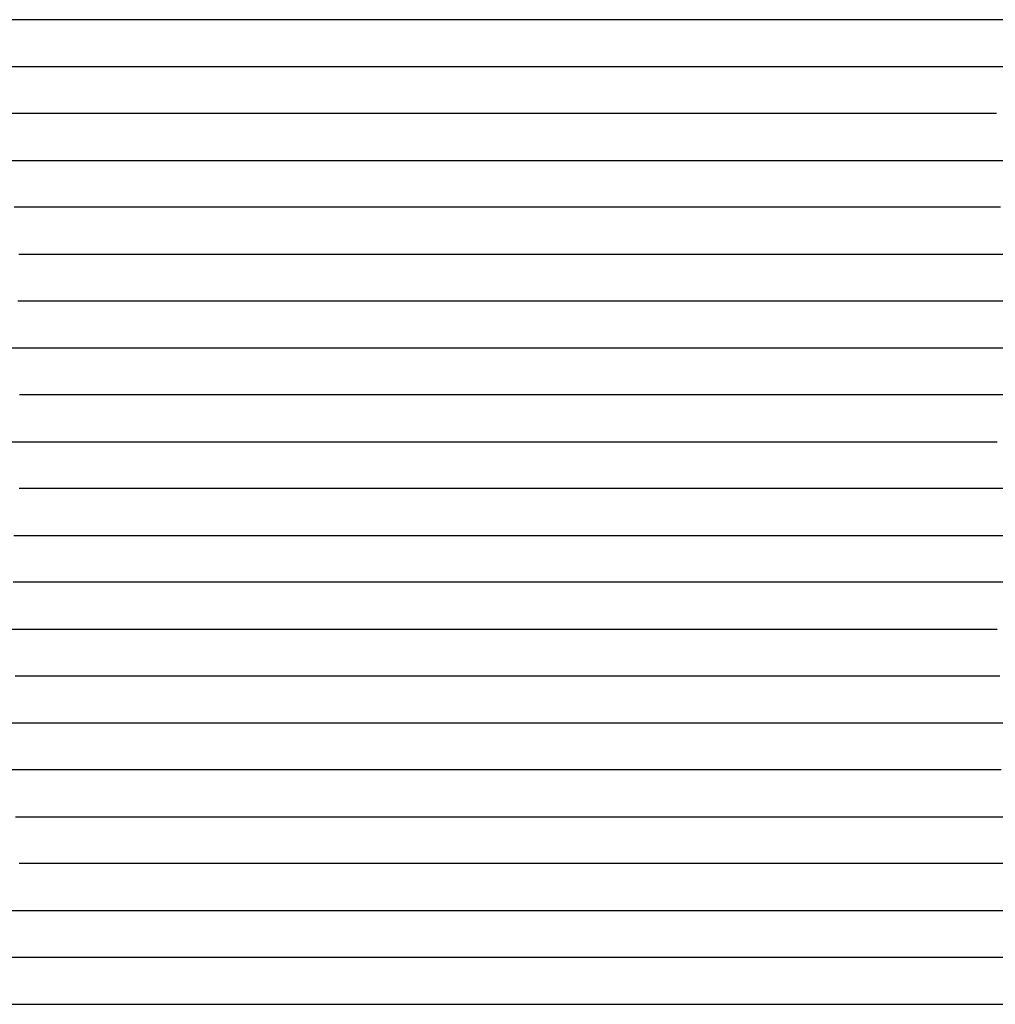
# Model space of a CAD drawing. Extents: x -4 to 4.3, y -2 to 2.5.
# Tile 88 of 108: x 2.74 to 3, y -0.87 to -0.61. Entities that reach past the tile are written whole.
import ezdxf

# ---------------------------------------------------------------- set-up
doc = ezdxf.new("R2010")
doc.units = 0

msp = doc.modelspace()

# ---------------------------------------------------------------- linework, layer by layer
at = {"layer": 'Default', "color": 72, "linetype": 'CONTINUOUS'}
for p, q in [((2.750442, -0.61246, -0.141512), (2.72895, -0.61246, -0.112157)), ((2.753716, -0.61246, -0.14359), (2.750442, -0.61246, -0.141512)), ((2.760266, -0.61246, -0.138475), (2.753716, -0.61246, -0.14359)), ((2.774261, -0.61246, -0.129373), (2.760266, -0.61246, -0.138475)), ((2.789433, -0.61246, -0.121841), (2.774261, -0.61246, -0.129373)), ((2.805058, -0.61246, -0.117997), (2.789433, -0.61246, -0.121841)), ((2.820193, -0.61246, -0.118143), (2.805058, -0.61246, -0.117997)), ((2.834661, -0.61246, -0.121855), (2.820193, -0.61246, -0.118143)), ((2.848754, -0.61246, -0.127601), (2.834661, -0.61246, -0.121855)), ((2.862519, -0.61246, -0.134193), (2.848754, -0.61246, -0.127601)), ((2.875837, -0.61246, -0.141344), (2.862519, -0.61246, -0.134193)), ((2.88853, -0.61246, -0.149133), (2.875837, -0.61246, -0.141344)), ((2.899053, -0.61246, -0.156632), (2.88853, -0.61246, -0.149133)), ((2.902561, -0.61246, -0.159526), (2.899053, -0.61246, -0.156632)), ((2.916229, -0.61246, -0.152828), (2.902561, -0.61246, -0.159526)), ((2.930968, -0.61246, -0.144664), (2.916229, -0.61246, -0.152828)), ((2.945316, -0.61246, -0.139615), (2.930968, -0.61246, -0.144664)), ((2.960326, -0.61246, -0.133142), (2.945316, -0.61246, -0.139615)), ((2.975777, -0.61246, -0.128675), (2.960326, -0.61246, -0.133142)), ((2.991394, -0.61246, -0.126324), (2.975777, -0.61246, -0.128675)), ((3.006917, -0.61246, -0.125849), (2.991394, -0.61246, -0.126324)), ((2.739199, -0.62496, -0.127159), (2.748754, -0.62496, -0.141361)), ((2.748754, -0.62496, -0.141361), (2.753116, -0.62496, -0.143212)), ((2.753116, -0.62496, -0.143212), (2.757477, -0.62496, -0.139995)), ((2.757477, -0.62496, -0.139995), (2.770051, -0.62496, -0.131383)), ((2.770051, -0.62496, -0.131383), (2.782943, -0.62496, -0.124842)), ((2.782943, -0.62496, -0.124842), (2.796877, -0.62496, -0.120948)), ((2.796877, -0.62496, -0.120948), (2.811925, -0.62496, -0.119066)), ((2.811925, -0.62496, -0.119066), (2.82743, -0.62496, -0.121011)), ((2.82743, -0.62496, -0.121011), (2.842933, -0.62496, -0.127327)), ((2.842933, -0.62496, -0.127327), (2.857403, -0.62496, -0.135878)), ((2.857403, -0.62496, -0.135878), (2.883926, -0.62496, -0.15346)), ((2.883926, -0.62496, -0.15346), (2.8969, -0.62496, -0.158373)), ((2.8969, -0.62496, -0.158373), (2.900554, -0.62496, -0.155952)), ((2.900554, -0.62496, -0.155952), (2.904207, -0.62496, -0.153886)), ((2.904207, -0.62496, -0.153886), (2.925814, -0.62496, -0.144219)), ((2.925814, -0.62496, -0.144219), (2.940057, -0.62496, -0.138621)), ((2.940057, -0.62496, -0.138621), (2.954599, -0.62496, -0.134632)), ((2.954599, -0.62496, -0.134632), (2.969668, -0.62496, -0.128805)), ((2.969668, -0.62496, -0.128805), (2.984241, -0.62496, -0.125841)), ((2.984241, -0.62496, -0.125841), (2.999552, -0.62496, -0.124641)), ((2.999552, -0.62496, -0.124641), (3.015129, -0.62496, -0.125232)), ((2.744721, -0.63746, -0.136757), (2.737201, -0.63746, -0.12626)), ((2.74797, -0.63746, -0.142676), (2.744721, -0.63746, -0.136757)), ((2.751219, -0.63746, -0.143692), (2.74797, -0.63746, -0.142676)), ((2.757718, -0.63746, -0.138923), (2.751219, -0.63746, -0.143692)), ((2.77204, -0.63746, -0.129366), (2.757718, -0.63746, -0.138923)), ((2.78749, -0.63746, -0.122628), (2.77204, -0.63746, -0.129366)), ((2.803046, -0.63746, -0.120282), (2.78749, -0.63746, -0.122628)), ((2.818292, -0.63746, -0.121721), (2.803046, -0.63746, -0.120282)), ((2.83231, -0.63746, -0.124866), (2.818292, -0.63746, -0.121721)), ((2.845461, -0.63746, -0.131341), (2.83231, -0.63746, -0.124866)), ((2.858027, -0.63746, -0.139403), (2.845461, -0.63746, -0.131341)), ((2.870013, -0.63746, -0.148261), (2.858027, -0.63746, -0.139403)), ((2.884494, -0.63746, -0.160999), (2.870013, -0.63746, -0.148261)), ((2.898634, -0.63746, -0.155268), (2.884494, -0.63746, -0.160999)), ((2.913322, -0.63746, -0.148364), (2.898634, -0.63746, -0.155268)), ((2.943326, -0.63746, -0.137387), (2.913322, -0.63746, -0.148364)), ((2.958157, -0.63746, -0.134534), (2.943326, -0.63746, -0.137387)), ((2.973571, -0.63746, -0.129424), (2.958157, -0.63746, -0.134534)), ((2.989186, -0.63746, -0.126831), (2.973571, -0.63746, -0.129424)), ((3.004761, -0.63746, -0.126272), (2.989186, -0.63746, -0.126831)), ((2.739027, -0.64996, -0.13116), (2.748272, -0.64996, -0.145249)), ((2.748272, -0.64996, -0.145249), (2.750415, -0.64996, -0.143446)), ((2.750415, -0.64996, -0.143446), (2.752559, -0.64996, -0.1418)), ((2.752559, -0.64996, -0.1418), (2.769807, -0.64996, -0.13051)), ((2.769807, -0.64996, -0.13051), (2.782917, -0.64996, -0.125107)), ((2.782917, -0.64996, -0.125107), (2.797364, -0.64996, -0.121611)), ((2.797364, -0.64996, -0.121611), (2.812551, -0.64996, -0.121722)), ((2.812551, -0.64996, -0.121722), (2.828175, -0.64996, -0.125321)), ((2.828175, -0.64996, -0.125321), (2.843401, -0.64996, -0.131761)), ((2.843401, -0.64996, -0.131761), (2.857792, -0.64996, -0.14156)), ((2.857792, -0.64996, -0.14156), (2.870708, -0.64996, -0.152082)), ((2.870708, -0.64996, -0.152082), (2.882821, -0.64996, -0.16378)), ((2.882821, -0.64996, -0.16378), (2.888441, -0.64996, -0.163129)), ((2.888441, -0.64996, -0.163129), (2.894061, -0.64996, -0.159466)), ((2.894061, -0.64996, -0.159466), (2.90715, -0.64996, -0.151719)), ((2.90715, -0.64996, -0.151719), (2.950361, -0.64996, -0.138103)), ((2.950361, -0.64996, -0.138103), (2.965303, -0.64996, -0.136022)), ((2.965303, -0.64996, -0.136022), (2.980779, -0.64996, -0.132125)), ((2.980779, -0.64996, -0.132125), (2.995931, -0.64996, -0.130397)), ((2.995931, -0.64996, -0.130397), (3.011455, -0.64996, -0.130516)), ((2.744851, -0.66246, -0.141303), (2.742987, -0.66246, -0.138383)), ((2.758363, -0.66246, -0.137075), (2.744851, -0.66246, -0.141303)), ((2.773478, -0.66246, -0.128299), (2.758363, -0.66246, -0.137075)), ((2.789086, -0.66246, -0.124208), (2.773478, -0.66246, -0.128299)), ((2.804593, -0.66246, -0.123483), (2.789086, -0.66246, -0.124208)), ((2.819174, -0.66246, -0.125288), (2.804593, -0.66246, -0.123483)), ((2.832963, -0.66246, -0.130596), (2.819174, -0.66246, -0.125288)), ((2.846346, -0.66246, -0.13773), (2.832963, -0.66246, -0.130596)), ((2.858569, -0.66246, -0.145096), (2.846346, -0.66246, -0.13773)), ((2.870306, -0.66246, -0.154441), (2.858569, -0.66246, -0.145096)), ((2.877229, -0.66246, -0.160526), (2.870306, -0.66246, -0.154441)), ((2.884152, -0.66246, -0.168415), (2.877229, -0.66246, -0.160526)), ((2.913274, -0.66246, -0.153133), (2.884152, -0.66246, -0.168415)), ((2.928299, -0.66246, -0.150001), (2.913274, -0.66246, -0.153133)), ((2.94359, -0.66246, -0.145635), (2.928299, -0.66246, -0.150001)), ((2.959125, -0.66246, -0.142373), (2.94359, -0.66246, -0.145635)), ((2.990195, -0.66246, -0.13853), (2.959125, -0.66246, -0.142373)), ((3.00582, -0.66246, -0.137555), (2.990195, -0.66246, -0.13853)), ((2.744176, -0.67496, -0.142293), (2.748521, -0.67496, -0.144101)), ((2.748521, -0.67496, -0.144101), (2.752865, -0.67496, -0.140657)), ((2.752865, -0.67496, -0.140657), (2.765108, -0.67496, -0.13372)), ((2.765108, -0.67496, -0.13372), (2.778702, -0.67496, -0.12768)), ((2.778702, -0.67496, -0.12768), (2.792981, -0.67496, -0.125061)), ((2.792981, -0.67496, -0.125061), (2.80835, -0.67496, -0.125977)), ((2.80835, -0.67496, -0.125977), (2.823947, -0.67496, -0.131072)), ((2.823947, -0.67496, -0.131072), (2.8388, -0.67496, -0.138715)), ((2.8388, -0.67496, -0.138715), (2.852693, -0.67496, -0.147156)), ((2.852693, -0.67496, -0.147156), (2.866047, -0.67496, -0.156906)), ((2.866047, -0.67496, -0.156906), (2.878666, -0.67496, -0.167883)), ((2.878666, -0.67496, -0.167883), (2.890455, -0.67496, -0.17212)), ((2.890455, -0.67496, -0.17212), (2.894131, -0.67496, -0.170361)), ((2.894131, -0.67496, -0.170361), (2.897807, -0.67496, -0.168837)), ((2.897807, -0.67496, -0.168837), (2.905159, -0.67496, -0.164501)), ((2.905159, -0.67496, -0.164501), (2.918618, -0.67496, -0.158564)), ((2.918618, -0.67496, -0.158564), (2.963777, -0.67496, -0.15121)), ((2.963777, -0.67496, -0.15121), (2.994709, -0.67496, -0.147938)), ((2.994709, -0.67496, -0.147938), (3.01025, -0.67496, -0.146957)), ((2.747423, -0.68746, -0.145084), (2.743923, -0.68746, -0.142928)), ((2.754423, -0.68746, -0.139563), (2.747423, -0.68746, -0.145084)), ((2.76968, -0.68746, -0.132004), (2.754423, -0.68746, -0.139563)), ((2.785269, -0.68746, -0.128559), (2.76968, -0.68746, -0.132004)), ((2.800634, -0.68746, -0.127509), (2.785269, -0.68746, -0.128559)), ((2.814878, -0.68746, -0.130137), (2.800634, -0.68746, -0.127509)), ((2.827896, -0.68746, -0.136008), (2.814878, -0.68746, -0.130137)), ((2.840181, -0.68746, -0.144163), (2.827896, -0.68746, -0.136008)), ((2.864161, -0.68746, -0.163018), (2.840181, -0.68746, -0.144163)), ((2.876495, -0.68746, -0.173935), (2.864161, -0.68746, -0.163018)), ((2.883768, -0.68746, -0.179592), (2.876495, -0.68746, -0.173935)), ((2.89104, -0.68746, -0.180926), (2.883768, -0.68746, -0.179592)), ((2.905832, -0.68746, -0.175122), (2.89104, -0.68746, -0.180926)), ((2.921252, -0.68746, -0.169873), (2.905832, -0.68746, -0.175122)), ((2.936734, -0.68746, -0.167341), (2.921252, -0.68746, -0.169873)), ((2.99881, -0.68746, -0.159057), (2.936734, -0.68746, -0.167341)), ((3.014434, -0.68746, -0.158338), (2.99881, -0.68746, -0.159057)), ((2.738184, -0.69996, -0.133806), (2.747273, -0.69996, -0.145273)), ((2.747273, -0.69996, -0.145273), (2.752126, -0.69996, -0.141591)), ((2.752126, -0.69996, -0.141591), (2.756979, -0.69996, -0.138316)), ((2.756979, -0.69996, -0.138316), (2.76993, -0.69996, -0.132338)), ((2.76993, -0.69996, -0.132338), (2.784117, -0.69996, -0.12941)), ((2.784117, -0.69996, -0.12941), (2.799419, -0.69996, -0.129981)), ((2.799419, -0.69996, -0.129981), (2.815034, -0.69996, -0.134178)), ((2.815034, -0.69996, -0.134178), (2.830123, -0.69996, -0.141306)), ((2.830123, -0.69996, -0.141306), (2.844251, -0.69996, -0.151991)), ((2.844251, -0.69996, -0.151991), (2.856713, -0.69996, -0.163403)), ((2.856713, -0.69996, -0.163403), (2.868236, -0.69996, -0.171664)), ((2.868236, -0.69996, -0.171664), (2.874586, -0.69996, -0.172493)), ((2.874586, -0.69996, -0.172493), (2.880935, -0.69996, -0.174048)), ((2.880935, -0.69996, -0.174048), (2.896112, -0.69996, -0.17965)), ((2.896112, -0.69996, -0.17965), (2.91077, -0.69996, -0.188551)), ((2.91077, -0.69996, -0.188551), (2.917448, -0.69996, -0.186825)), ((2.917448, -0.69996, -0.186825), (3.001108, -0.69996, -0.172428)), ((3.001108, -0.69996, -0.172428), (3.01652, -0.69996, -0.172102)), ((2.746062, -0.71246, -0.145417), (2.744329, -0.71246, -0.142546)), ((2.760719, -0.71246, -0.137803), (2.746062, -0.71246, -0.145417)), ((2.77628, -0.71246, -0.132054), (2.760719, -0.71246, -0.137803)), ((2.791714, -0.71246, -0.130653), (2.77628, -0.71246, -0.132054)), ((2.806158, -0.71246, -0.132935), (2.791714, -0.71246, -0.130653)), ((2.819078, -0.71246, -0.138265), (2.806158, -0.71246, -0.132935)), ((2.831201, -0.71246, -0.14651), (2.819078, -0.71246, -0.138265)), ((2.84577, -0.71246, -0.158501), (2.831201, -0.71246, -0.14651)), ((2.861354, -0.71246, -0.164542), (2.84577, -0.71246, -0.158501)), ((2.876173, -0.71246, -0.16561), (2.861354, -0.71246, -0.164542)), ((2.889387, -0.71246, -0.170029), (2.876173, -0.71246, -0.16561)), ((2.900918, -0.71246, -0.177304), (2.889387, -0.71246, -0.170029)), ((2.91205, -0.71246, -0.187484), (2.900918, -0.71246, -0.177304)), ((2.919665, -0.71246, -0.194984), (2.91205, -0.71246, -0.187484)), ((2.92728, -0.71246, -0.19863), (2.919665, -0.71246, -0.194984)), ((2.934876, -0.71246, -0.200372), (2.92728, -0.71246, -0.19863)), ((2.942471, -0.71246, -0.203179), (2.934876, -0.71246, -0.200372)), ((2.98551, -0.71246, -0.192757), (2.942471, -0.71246, -0.203179)), ((2.99569, -0.71246, -0.185414), (2.98551, -0.71246, -0.192757)), ((3.008506, -0.71246, -0.170492), (2.99569, -0.71246, -0.185414)), ((2.727961, -0.72496, -0.118938), (2.746995, -0.72496, -0.14529)), ((2.746995, -0.72496, -0.14529), (2.74928, -0.72496, -0.143815)), ((2.74928, -0.72496, -0.143815), (2.751566, -0.72496, -0.142475)), ((2.751566, -0.72496, -0.142475), (2.756136, -0.72496, -0.140164)), ((2.756136, -0.72496, -0.140164), (2.770081, -0.72496, -0.135708)), ((2.770081, -0.72496, -0.135708), (2.784964, -0.72496, -0.134473)), ((2.784964, -0.72496, -0.134473), (2.800536, -0.72496, -0.135309)), ((2.800536, -0.72496, -0.135309), (2.816138, -0.72496, -0.14038)), ((2.816138, -0.72496, -0.14038), (2.830998, -0.72496, -0.150414)), ((2.830998, -0.72496, -0.150414), (2.843948, -0.72496, -0.162462)), ((2.843948, -0.72496, -0.162462), (2.849667, -0.72496, -0.162495)), ((2.849667, -0.72496, -0.162495), (2.855387, -0.72496, -0.16134)), ((2.855387, -0.72496, -0.16134), (2.870703, -0.72496, -0.160933)), ((2.870703, -0.72496, -0.160933), (2.886322, -0.72496, -0.164585)), ((2.886322, -0.72496, -0.164585), (2.901537, -0.72496, -0.172951)), ((2.901537, -0.72496, -0.172951), (2.908383, -0.72496, -0.178942)), ((2.908383, -0.72496, -0.178942), (2.915228, -0.72496, -0.187237)), ((2.915228, -0.72496, -0.187237), (2.925174, -0.72496, -0.197694)), ((2.925174, -0.72496, -0.197694), (2.930558, -0.72496, -0.19862)), ((2.930558, -0.72496, -0.19862), (2.935942, -0.72496, -0.200046)), ((2.935942, -0.72496, -0.200046), (2.951046, -0.72496, -0.205324)), ((2.951046, -0.72496, -0.205324), (2.958422, -0.72496, -0.205367)), ((2.958422, -0.72496, -0.205367), (2.965797, -0.72496, -0.204434)), ((2.965797, -0.72496, -0.204434), (2.981298, -0.72496, -0.205342)), ((2.981298, -0.72496, -0.205342), (2.985198, -0.72496, -0.201656)), ((2.985198, -0.72496, -0.201656), (2.987148, -0.72496, -0.194768)), ((2.987148, -0.72496, -0.194768), (2.989097, -0.72496, -0.189848)), ((2.989097, -0.72496, -0.189848), (2.996897, -0.72496, -0.176944)), ((2.996897, -0.72496, -0.176944), (3.004979, -0.72496, -0.16848)), ((2.751533, -0.73746, -0.142586), (2.744262, -0.73746, -0.141615)), ((2.767054, -0.73746, -0.136485), (2.751533, -0.73746, -0.142586)), ((2.782548, -0.73746, -0.134685), (2.767054, -0.73746, -0.136485)), ((2.797407, -0.73746, -0.136623), (2.782548, -0.73746, -0.134685)), ((2.811243, -0.73746, -0.141121), (2.797407, -0.73746, -0.136623)), ((2.823566, -0.73746, -0.147588), (2.811243, -0.73746, -0.141121)), ((2.831334, -0.73746, -0.153644), (2.823566, -0.73746, -0.147588)), ((2.839103, -0.73746, -0.161225), (2.831334, -0.73746, -0.153644)), ((2.854715, -0.73746, -0.159563), (2.839103, -0.73746, -0.161225)), ((2.869984, -0.73746, -0.158954), (2.854715, -0.73746, -0.159563)), ((2.884011, -0.73746, -0.162003), (2.869984, -0.73746, -0.158954)), ((2.89651, -0.73746, -0.168137), (2.884011, -0.73746, -0.162003)), ((2.906897, -0.73746, -0.17593), (2.89651, -0.73746, -0.168137)), ((2.915317, -0.73746, -0.18539), (2.906897, -0.73746, -0.17593)), ((2.919131, -0.73746, -0.191353), (2.915317, -0.73746, -0.18539)), ((2.921038, -0.73746, -0.195022), (2.919131, -0.73746, -0.191353)), ((2.922945, -0.73746, -0.197661), (2.921038, -0.73746, -0.195022)), ((2.930573, -0.73746, -0.197901), (2.922945, -0.73746, -0.197661)), ((2.94568, -0.73746, -0.201243), (2.930573, -0.73746, -0.197901)), ((2.961303, -0.73746, -0.205371), (2.94568, -0.73746, -0.201243)), ((2.976794, -0.73746, -0.205152), (2.961303, -0.73746, -0.205371)), ((2.979396, -0.73746, -0.205495), (2.976794, -0.73746, -0.205152)), ((2.981999, -0.73746, -0.20595), (2.979396, -0.73746, -0.205495)), ((2.986512, -0.73746, -0.193175), (2.981999, -0.73746, -0.20595)), ((2.991024, -0.73746, -0.183585), (2.986512, -0.73746, -0.193175)), ((2.997594, -0.73746, -0.174302), (2.991024, -0.73746, -0.183585)), ((3.004163, -0.73746, -0.167683), (2.997594, -0.73746, -0.174302)), ((3.019098, -0.73746, -0.15807), (3.004163, -0.73746, -0.167683)), ((2.742852, -0.74996, -0.139048), (2.751678, -0.74996, -0.143276)), ((2.751678, -0.74996, -0.143276), (2.755201, -0.74996, -0.141459)), ((2.755201, -0.74996, -0.141459), (2.758724, -0.74996, -0.139914)), ((2.758724, -0.74996, -0.139914), (2.76577, -0.74996, -0.137557)), ((2.76577, -0.74996, -0.137557), (2.780588, -0.74996, -0.135432)), ((2.780588, -0.74996, -0.135432), (2.796054, -0.74996, -0.137034)), ((2.796054, -0.74996, -0.137034), (2.811596, -0.74996, -0.142927)), ((2.811596, -0.74996, -0.142927), (2.826206, -0.74996, -0.152335)), ((2.826206, -0.74996, -0.152335), (2.839343, -0.74996, -0.159923)), ((2.839343, -0.74996, -0.159923), (2.842726, -0.74996, -0.158478)), ((2.842726, -0.74996, -0.158478), (2.846108, -0.74996, -0.157268)), ((2.846108, -0.74996, -0.157268), (2.852873, -0.74996, -0.155502)), ((2.852873, -0.74996, -0.155502), (2.867992, -0.74996, -0.154428)), ((2.867992, -0.74996, -0.154428), (2.883577, -0.74996, -0.157387)), ((2.883577, -0.74996, -0.157387), (2.898928, -0.74996, -0.165049)), ((2.898928, -0.74996, -0.165049), (2.905918, -0.74996, -0.170712)), ((2.905918, -0.74996, -0.170712), (2.912908, -0.74996, -0.178561)), ((2.912908, -0.74996, -0.178561), (2.9233, -0.74996, -0.193301)), ((2.9233, -0.74996, -0.193301), (2.927801, -0.74996, -0.196366)), ((2.927801, -0.74996, -0.196366), (2.932303, -0.74996, -0.196745)), ((2.932303, -0.74996, -0.196745), (2.947873, -0.74996, -0.200707)), ((2.947873, -0.74996, -0.200707), (2.963015, -0.74996, -0.205201)), ((2.963015, -0.74996, -0.205201), (2.970505, -0.74996, -0.203884)), ((2.970505, -0.74996, -0.203884), (2.977995, -0.74996, -0.203495)), ((2.977995, -0.74996, -0.203495), (2.985797, -0.74996, -0.200207)), ((2.985797, -0.74996, -0.200207), (2.986797, -0.74996, -0.196636)), ((2.986797, -0.74996, -0.196636), (2.987747, -0.74996, -0.193839)), ((2.987747, -0.74996, -0.193839), (2.989698, -0.74996, -0.18914)), ((2.989698, -0.74996, -0.18914), (2.993599, -0.74996, -0.182025)), ((2.993599, -0.74996, -0.182025), (3.00111, -0.74996, -0.172493)), ((3.00111, -0.74996, -0.172493), (3.010781, -0.74996, -0.164343)), ((2.744631, -0.76246, -0.141455), (2.74268, -0.76246, -0.138515)), ((2.75982, -0.76246, -0.140673), (2.744631, -0.76246, -0.141455)), ((2.775443, -0.76246, -0.136904), (2.75982, -0.76246, -0.140673)), ((2.790557, -0.76246, -0.137163), (2.775443, -0.76246, -0.136904)), ((2.80438, -0.76246, -0.140786), (2.790557, -0.76246, -0.137163)), ((2.816608, -0.76246, -0.14723), (2.80438, -0.76246, -0.140786)), ((2.823786, -0.76246, -0.152941), (2.816608, -0.76246, -0.14723)), ((2.827375, -0.76246, -0.156528), (2.823786, -0.76246, -0.152941)), ((2.830964, -0.76246, -0.159557), (2.827375, -0.76246, -0.156528)), ((2.846336, -0.76246, -0.152952), (2.830964, -0.76246, -0.159557)), ((2.861912, -0.76246, -0.150118), (2.846336, -0.76246, -0.152952)), ((2.87673, -0.76246, -0.151293), (2.861912, -0.76246, -0.150118)), ((2.890017, -0.76246, -0.15574), (2.87673, -0.76246, -0.151293)), ((2.901471, -0.76246, -0.162826), (2.890017, -0.76246, -0.15574)), ((2.910846, -0.76246, -0.171525), (2.901471, -0.76246, -0.162826)), ((2.924471, -0.76246, -0.189731), (2.910846, -0.76246, -0.171525)), ((2.939586, -0.76246, -0.198214), (2.924471, -0.76246, -0.189731)), ((2.955185, -0.76246, -0.2023), (2.939586, -0.76246, -0.198214)), ((2.970788, -0.76246, -0.203207), (2.955185, -0.76246, -0.2023)), ((2.984208, -0.76246, -0.202534), (2.970788, -0.76246, -0.203207)), ((2.990414, -0.76246, -0.198834), (2.984208, -0.76246, -0.202534)), ((2.995959, -0.76246, -0.186018), (2.990414, -0.76246, -0.198834)), ((3.001505, -0.76246, -0.178175), (2.995959, -0.76246, -0.186018)), ((3.008734, -0.76246, -0.171002), (3.001505, -0.76246, -0.178175)), ((2.735375, -0.77496, -0.12715), (2.74485, -0.77496, -0.141253)), ((2.74485, -0.77496, -0.141253), (2.753563, -0.77496, -0.145994)), ((2.753563, -0.77496, -0.145994), (2.756995, -0.77496, -0.144373)), ((2.756995, -0.77496, -0.144373), (2.760426, -0.77496, -0.142998)), ((2.760426, -0.77496, -0.142998), (2.767289, -0.77496, -0.140918)), ((2.767289, -0.77496, -0.140918), (2.782242, -0.77496, -0.139169)), ((2.782242, -0.77496, -0.139169), (2.797761, -0.77496, -0.141205)), ((2.797761, -0.77496, -0.141205), (2.813253, -0.77496, -0.147575)), ((2.813253, -0.77496, -0.147575), (2.827705, -0.77496, -0.15883)), ((2.827705, -0.77496, -0.15883), (2.830786, -0.77496, -0.156619)), ((2.830786, -0.77496, -0.156619), (2.833868, -0.77496, -0.154683)), ((2.833868, -0.77496, -0.154683), (2.840032, -0.77496, -0.151519)), ((2.840032, -0.77496, -0.151519), (2.853933, -0.77496, -0.147124)), ((2.853933, -0.77496, -0.147124), (2.868831, -0.77496, -0.14628)), ((2.868831, -0.77496, -0.14628), (2.884431, -0.77496, -0.149574)), ((2.884431, -0.77496, -0.149574), (2.899719, -0.77496, -0.157433)), ((2.899719, -0.77496, -0.157433), (2.906667, -0.77496, -0.163153)), ((2.906667, -0.77496, -0.163153), (2.924425, -0.77496, -0.182199)), ((2.924425, -0.77496, -0.182199), (2.934983, -0.77496, -0.195842)), ((2.934983, -0.77496, -0.195842), (2.939764, -0.77496, -0.197171)), ((2.939764, -0.77496, -0.197171), (2.944545, -0.77496, -0.197933)), ((2.944545, -0.77496, -0.197933), (2.959976, -0.77496, -0.202869)), ((2.959976, -0.77496, -0.202869), (2.967417, -0.77496, -0.204511)), ((2.967417, -0.77496, -0.204511), (2.974858, -0.77496, -0.201782)), ((2.974858, -0.77496, -0.201782), (2.989527, -0.77496, -0.199299)), ((2.989527, -0.77496, -0.199299), (2.99723, -0.77496, -0.199411)), ((2.99723, -0.77496, -0.199411), (2.999156, -0.77496, -0.196423)), ((2.999156, -0.77496, -0.196423), (3.001081, -0.77496, -0.192212)), ((3.001081, -0.77496, -0.192212), (3.004933, -0.77496, -0.185932)), ((2.745057, -0.78746, -0.141138), (2.743207, -0.78746, -0.138283)), ((2.746907, -0.78746, -0.144385), (2.745057, -0.78746, -0.141138)), ((2.754307, -0.78746, -0.146073), (2.746907, -0.78746, -0.144385)), ((2.769894, -0.78746, -0.140797), (2.754307, -0.78746, -0.146073)), ((2.785292, -0.78746, -0.13971), (2.769894, -0.78746, -0.140797)), ((2.799674, -0.78746, -0.142187), (2.785292, -0.78746, -0.13971)), ((2.812744, -0.78746, -0.147736), (2.799674, -0.78746, -0.142187)), ((2.819488, -0.78746, -0.152154), (2.812744, -0.78746, -0.147736)), ((2.82286, -0.78746, -0.154877), (2.819488, -0.78746, -0.152154)), ((2.826231, -0.78746, -0.156261), (2.82286, -0.78746, -0.154877)), ((2.841348, -0.78746, -0.14742), (2.826231, -0.78746, -0.156261)), ((2.856972, -0.78746, -0.143331), (2.841348, -0.78746, -0.14742)), ((2.872171, -0.78746, -0.143309), (2.856972, -0.78746, -0.143331)), ((2.886698, -0.78746, -0.146775), (2.872171, -0.78746, -0.143309)), ((2.899444, -0.78746, -0.151823), (2.886698, -0.78746, -0.146775)), ((2.910905, -0.78746, -0.15995), (2.899444, -0.78746, -0.151823)), ((2.92156, -0.78746, -0.169823), (2.910905, -0.78746, -0.15995)), ((2.931352, -0.78746, -0.180327), (2.92156, -0.78746, -0.169823)), ((2.939068, -0.78746, -0.189921), (2.931352, -0.78746, -0.180327)), ((2.942926, -0.78746, -0.195341), (2.939068, -0.78746, -0.189921)), ((2.946784, -0.78746, -0.198151), (2.942926, -0.78746, -0.195341)), ((2.962408, -0.78746, -0.200628), (2.946784, -0.78746, -0.198151)), ((2.97794, -0.78746, -0.200801), (2.962408, -0.78746, -0.200628)), ((2.993531, -0.78746, -0.199088), (2.97794, -0.78746, -0.200801)), ((2.999585, -0.78746, -0.199486), (2.993531, -0.78746, -0.199088)), ((3.00564, -0.78746, -0.200486), (2.999585, -0.78746, -0.199486)), ((2.737329, -0.79996, -0.129532), (2.746645, -0.79996, -0.14367)), ((2.746645, -0.79996, -0.14367), (2.750943, -0.79996, -0.148117)), ((2.750943, -0.79996, -0.148117), (2.755242, -0.79996, -0.145874)), ((2.755242, -0.79996, -0.145874), (2.769094, -0.79996, -0.141209)), ((2.769094, -0.79996, -0.141209), (2.783902, -0.79996, -0.1399)), ((2.783902, -0.79996, -0.1399), (2.799466, -0.79996, -0.142376)), ((2.799466, -0.79996, -0.142376), (2.814897, -0.79996, -0.149269)), ((2.814897, -0.79996, -0.149269), (2.829164, -0.79996, -0.152267)), ((2.829164, -0.79996, -0.152267), (2.832986, -0.79996, -0.14982)), ((2.832986, -0.79996, -0.14982), (2.836809, -0.79996, -0.147741)), ((2.836809, -0.79996, -0.147741), (2.844455, -0.79996, -0.144522)), ((2.844455, -0.79996, -0.144522), (2.858855, -0.79996, -0.140033)), ((2.858855, -0.79996, -0.140033), (2.873772, -0.79996, -0.138456)), ((2.873772, -0.79996, -0.138456), (2.88931, -0.79996, -0.141102)), ((2.88931, -0.79996, -0.141102), (2.904714, -0.79996, -0.148767)), ((2.904714, -0.79996, -0.148767), (2.918703, -0.79996, -0.159749)), ((2.918703, -0.79996, -0.159749), (2.930993, -0.79996, -0.171261)), ((2.930993, -0.79996, -0.171261), (2.942396, -0.79996, -0.180615)), ((2.942396, -0.79996, -0.180615), (2.954477, -0.79996, -0.191582)), ((2.954477, -0.79996, -0.191582), (2.966046, -0.79996, -0.199481)), ((2.966046, -0.79996, -0.199481), (2.972498, -0.79996, -0.200601)), ((2.972498, -0.79996, -0.200601), (2.97895, -0.79996, -0.202039)), ((2.97895, -0.79996, -0.202039), (2.994201, -0.79996, -0.201511)), ((2.994201, -0.79996, -0.201511), (3.009816, -0.79996, -0.199614)), ((2.744793, -0.81246, -0.139553), (2.72848, -0.81246, -0.117235)), ((2.748438, -0.81246, -0.145762), (2.744793, -0.81246, -0.139553)), ((2.752082, -0.81246, -0.148191), (2.748438, -0.81246, -0.145762)), ((2.767617, -0.81246, -0.142199), (2.752082, -0.81246, -0.148191)), ((2.783095, -0.81246, -0.140529), (2.767617, -0.81246, -0.142199)), ((2.797653, -0.81246, -0.142539), (2.783095, -0.81246, -0.140529)), ((2.810993, -0.81246, -0.14774), (2.797653, -0.81246, -0.142539)), ((2.817355, -0.81246, -0.15162), (2.810993, -0.81246, -0.14774)), ((2.820536, -0.81246, -0.153987), (2.817355, -0.81246, -0.15162)), ((2.823718, -0.81246, -0.154674), (2.820536, -0.81246, -0.153987)), ((2.837706, -0.81246, -0.144705), (2.823718, -0.81246, -0.154674)), ((2.853053, -0.81246, -0.137069), (2.837706, -0.81246, -0.144705)), ((2.868645, -0.81246, -0.134083), (2.853053, -0.81246, -0.137069)), ((2.883544, -0.81246, -0.135052), (2.868645, -0.81246, -0.134083)), ((2.897168, -0.81246, -0.139355), (2.883544, -0.81246, -0.135052)), ((2.910076, -0.81246, -0.146605), (2.897168, -0.81246, -0.139355)), ((2.923384, -0.81246, -0.155681), (2.910076, -0.81246, -0.146605)), ((2.936111, -0.81246, -0.163511), (2.923384, -0.81246, -0.155681)), ((2.948202, -0.81246, -0.172123), (2.936111, -0.81246, -0.163511)), ((2.962636, -0.81246, -0.183661), (2.948202, -0.81246, -0.172123)), ((2.976686, -0.81246, -0.189485), (2.962636, -0.81246, -0.183661)), ((2.990436, -0.81246, -0.196176), (2.976686, -0.81246, -0.189485)), ((2.99821, -0.81246, -0.200371), (2.990436, -0.81246, -0.196176)), ((3.005984, -0.81246, -0.20195), (2.99821, -0.81246, -0.200371)), ((2.743291, -0.82496, -0.133418), (2.752532, -0.82496, -0.147727)), ((2.752532, -0.82496, -0.147727), (2.75677, -0.82496, -0.147786)), ((2.75677, -0.82496, -0.147786), (2.761008, -0.82496, -0.146058)), ((2.761008, -0.82496, -0.146058), (2.775477, -0.82496, -0.142703)), ((2.775477, -0.82496, -0.142703), (2.790698, -0.82496, -0.142987)), ((2.790698, -0.82496, -0.142987), (2.806321, -0.82496, -0.147423)), ((2.806321, -0.82496, -0.147423), (2.821351, -0.82496, -0.155567)), ((2.821351, -0.82496, -0.155567), (2.824786, -0.82496, -0.152498)), ((2.824786, -0.82496, -0.152498), (2.83509, -0.82496, -0.144489)), ((2.83509, -0.82496, -0.144489), (2.847412, -0.82496, -0.137405)), ((2.847412, -0.82496, -0.137405), (2.860958, -0.82496, -0.133301)), ((2.860958, -0.82496, -0.133301), (2.875911, -0.82496, -0.132396)), ((2.875911, -0.82496, -0.132396), (2.891508, -0.82496, -0.134031)), ((2.891508, -0.82496, -0.134031), (2.907048, -0.82496, -0.139215)), ((2.907048, -0.82496, -0.139215), (2.92187, -0.82496, -0.145954)), ((2.92187, -0.82496, -0.145954), (2.936094, -0.82496, -0.153601)), ((2.936094, -0.82496, -0.153601), (2.949856, -0.82496, -0.162449)), ((2.949856, -0.82496, -0.162449), (2.962999, -0.82496, -0.168072)), ((2.962999, -0.82496, -0.168072), (2.977364, -0.82496, -0.173002)), ((2.977364, -0.82496, -0.173002), (2.992143, -0.82496, -0.178746)), ((2.992143, -0.82496, -0.178746), (3.020984, -0.82496, -0.191721)), ((2.751847, -0.83746, -0.142668), (2.744262, -0.83746, -0.13162)), ((2.755729, -0.83746, -0.149868), (2.751847, -0.83746, -0.142668)), ((2.75961, -0.83746, -0.148884), (2.755729, -0.83746, -0.149868)), ((2.767374, -0.83746, -0.14644), (2.75961, -0.83746, -0.148884)), ((2.782858, -0.83746, -0.144697), (2.767374, -0.83746, -0.14644)), ((2.797457, -0.83746, -0.146672), (2.782858, -0.83746, -0.144697)), ((2.811695, -0.83746, -0.152102), (2.797457, -0.83746, -0.146672)), ((2.817688, -0.83746, -0.154811), (2.811695, -0.83746, -0.152102)), ((2.823681, -0.83746, -0.154474), (2.817688, -0.83746, -0.154811)), ((2.837761, -0.83746, -0.142699), (2.823681, -0.83746, -0.154474)), ((2.852953, -0.83746, -0.135388), (2.837761, -0.83746, -0.142699)), ((2.868554, -0.83746, -0.131639), (2.852953, -0.83746, -0.135388)), ((2.884016, -0.83746, -0.130784), (2.868554, -0.83746, -0.131639)), ((2.899318, -0.83746, -0.13301), (2.884016, -0.83746, -0.130784)), ((2.913992, -0.83746, -0.136045), (2.899318, -0.83746, -0.13301)), ((2.92793, -0.83746, -0.141142), (2.913992, -0.83746, -0.136045)), ((2.942691, -0.83746, -0.14862), (2.92793, -0.83746, -0.141142)), ((2.957685, -0.83746, -0.153827), (2.942691, -0.83746, -0.14862)), ((2.972585, -0.83746, -0.158194), (2.957685, -0.83746, -0.153827)), ((3.045153, -0.83746, -0.182144), (2.972585, -0.83746, -0.158194)), ((2.735305, -0.84996, -0.116479), (2.745374, -0.84996, -0.129949)), ((2.745374, -0.84996, -0.129949), (2.754729, -0.84996, -0.143999)), ((2.754729, -0.84996, -0.143999), (2.763389, -0.84996, -0.150131)), ((2.763389, -0.84996, -0.150131), (2.766577, -0.84996, -0.1492)), ((2.766577, -0.84996, -0.1492), (2.776141, -0.84996, -0.146858)), ((2.776141, -0.84996, -0.146858), (2.791298, -0.84996, -0.145405)), ((2.791298, -0.84996, -0.145405), (2.806852, -0.84996, -0.147916)), ((2.806852, -0.84996, -0.147916), (2.822277, -0.84996, -0.154942)), ((2.822277, -0.84996, -0.154942), (2.825832, -0.84996, -0.155077)), ((2.825832, -0.84996, -0.155077), (2.836496, -0.84996, -0.145833)), ((2.836496, -0.84996, -0.145833), (2.848375, -0.84996, -0.139081)), ((2.848375, -0.84996, -0.139081), (2.861959, -0.84996, -0.133549)), ((2.861959, -0.84996, -0.133549), (2.87643, -0.84996, -0.131043)), ((2.87643, -0.84996, -0.131043), (2.891825, -0.84996, -0.130135)), ((2.891825, -0.84996, -0.130135), (2.907423, -0.84996, -0.130687)), ((2.907423, -0.84996, -0.130687), (2.923038, -0.84996, -0.134133)), ((2.923038, -0.84996, -0.134133), (2.938296, -0.84996, -0.139008)), ((2.938296, -0.84996, -0.139008), (2.9836, -0.84996, -0.150085)), ((2.9836, -0.84996, -0.150085), (3.028866, -0.84996, -0.162186)), ((2.748635, -0.86246, -0.13041), (2.740115, -0.86246, -0.118965)), ((2.759843, -0.86246, -0.147469), (2.748635, -0.86246, -0.13041)), ((2.763579, -0.86246, -0.149283), (2.759843, -0.86246, -0.147469)), ((2.77919, -0.86246, -0.144515), (2.763579, -0.86246, -0.149283)), ((2.794512, -0.86246, -0.143866), (2.77919, -0.86246, -0.144515)), ((2.808723, -0.86246, -0.146702), (2.794512, -0.86246, -0.143866)), ((2.821824, -0.86246, -0.152692), (2.808723, -0.86246, -0.146702)), ((2.825164, -0.86246, -0.154863), (2.821824, -0.86246, -0.152692)), ((2.828505, -0.86246, -0.156756), (2.825164, -0.86246, -0.154863)), ((2.835186, -0.86246, -0.150791), (2.828505, -0.86246, -0.156756)), ((2.849625, -0.86246, -0.14204), (2.835186, -0.86246, -0.150791)), ((2.864704, -0.86246, -0.135803), (2.849625, -0.86246, -0.14204)), ((2.880129, -0.86246, -0.131617), (2.864704, -0.86246, -0.135803)), ((2.895751, -0.86246, -0.129092), (2.880129, -0.86246, -0.131617)), ((2.911133, -0.86246, -0.129386), (2.895751, -0.86246, -0.129092)), ((2.926702, -0.86246, -0.132164), (2.911133, -0.86246, -0.129386)), ((2.942204, -0.86246, -0.133487), (2.926702, -0.86246, -0.132164)), ((2.957604, -0.86246, -0.135424), (2.942204, -0.86246, -0.133487)), ((2.972821, -0.86246, -0.138036), (2.957604, -0.86246, -0.135424)), ((3.033314, -0.86246, -0.151413), (2.972821, -0.86246, -0.138036)), ((2.737624, -0.87496, -0.112979), (2.748051, -0.87496, -0.126203)), ((2.748051, -0.87496, -0.126203), (2.757726, -0.87496, -0.140173)), ((2.757726, -0.87496, -0.140173), (2.766622, -0.87496, -0.14887)), ((2.766622, -0.87496, -0.14887), (2.769415, -0.87496, -0.147832)), ((2.769415, -0.87496, -0.147832), (2.772209, -0.87496, -0.146945)), ((2.772209, -0.87496, -0.146945), (2.777795, -0.87496, -0.145594)), ((2.777795, -0.87496, -0.145594), (2.792982, -0.87496, -0.144578)), ((2.792982, -0.87496, -0.144578), (2.808572, -0.87496, -0.145793)), ((2.808572, -0.87496, -0.145793), (2.82415, -0.87496, -0.151035)), ((2.82415, -0.87496, -0.151035), (2.838959, -0.87496, -0.153801)), ((2.838959, -0.87496, -0.153801), (2.846639, -0.87496, -0.148706)), ((2.846639, -0.87496, -0.148706), (2.854319, -0.87496, -0.144116)), ((2.854319, -0.87496, -0.144116), (2.867731, -0.87496, -0.138317)), ((2.867731, -0.87496, -0.138317), (2.882073, -0.87496, -0.132965)), ((2.882073, -0.87496, -0.132965), (2.896712, -0.87496, -0.129817)), ((2.896712, -0.87496, -0.129817), (2.911987, -0.87496, -0.129139)), ((2.911987, -0.87496, -0.129139), (2.927597, -0.87496, -0.129891)), ((2.927597, -0.87496, -0.129891), (2.958827, -0.87496, -0.129718)), ((2.958827, -0.87496, -0.129718), (2.974452, -0.87496, -0.130988)), ((2.974452, -0.87496, -0.130988), (3.020835, -0.87496, -0.139088))]:
    msp.add_line(p, q, dxfattribs=at)

doc.saveas('drawing.dxf')
